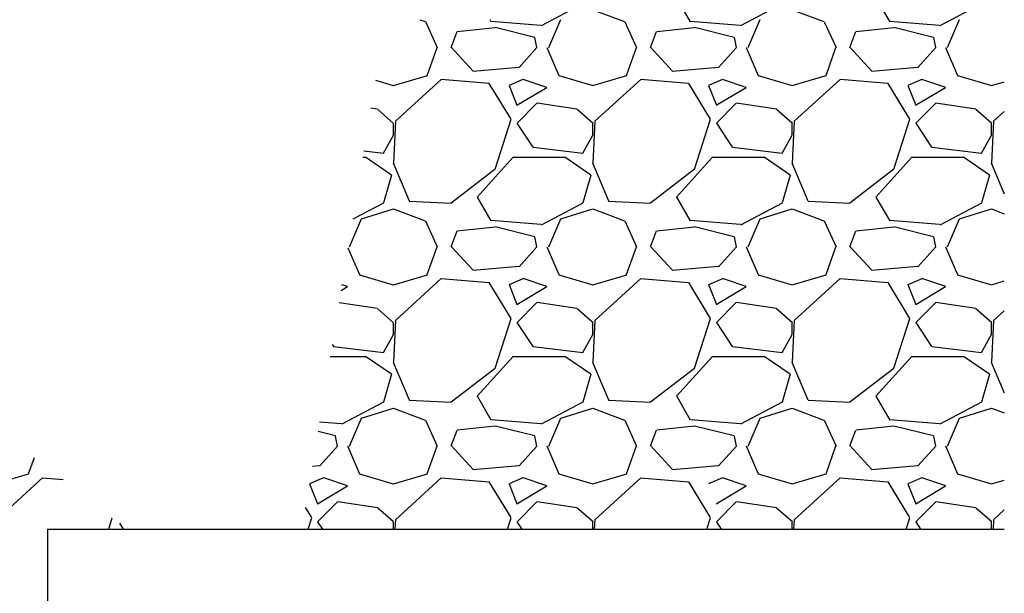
# Model space of a CAD drawing. Header units: inches. Extents: x -9715 to 32893, y -15613 to -1138.
# Tile 129 of 256: x 7247 to 7272, y -5672 to -5657. Entities that reach past the tile are written whole.
import ezdxf

# ---------------------------------------------------------------- set-up
doc = ezdxf.new("R2010")
doc.units = ezdxf.units.IN
doc.header["$MEASUREMENT"] = 0
doc.layers.get('0').update_dxf_attribs({"color": 252})
doc.layers.add('S-FNDN-PATT', color=8, linetype='Continuous')
doc.layers.add('S1', color=2, linetype='Continuous')

# ---------------------------------------------------------------- blocks, each defined once
blk = doc.blocks.new('*X52')
at = {"color": 0}
for p, q in [((584.91, 1341.297), (584.21, 1342.497)), ((594.91, 1341.297), (594.21, 1342.497)), ((579.505, 1342.192), (577.405, 1341.092)), ((579.998, 1341.899), (581.598, 1341.299)), ((589.505, 1342.192), (587.405, 1341.092)), ((589.997, 1341.899), (591.597, 1341.299)), ((599.505, 1342.192), (597.405, 1341.092)), ((571.333, 1341.398), (571.598, 1341.299)), ((574.91, 1341.297), (574.851, 1341.398)), ((577.8, 1340), (578.4, 1341.4)), ((587.8, 1340), (588.4, 1341.4)), ((597.8, 1340), (598.4, 1341.4)), ((571.601, 1341.299), (572.201, 1339.999)), ((575.106, 1340.991), (573.206, 1340.791)), ((577.395, 1341.114), (574.895, 1341.314)), ((577.097, 1340.503), (575.097, 1341.003)), ((581.601, 1341.298), (582.201, 1339.998)), ((585.106, 1340.991), (583.206, 1340.791)), ((587.395, 1341.114), (584.895, 1341.314)), ((587.097, 1340.503), (585.097, 1341.003)), ((591.601, 1341.298), (592.201, 1339.998)), ((595.106, 1340.991), (593.206, 1340.791)), ((597.395, 1341.114), (594.895, 1341.314)), ((597.097, 1340.503), (595.097, 1341.003)), ((572.899, 1340.001), (573.199, 1340.801)), ((577.201, 1339.997), (577.101, 1340.497)), ((582.899, 1340.001), (583.199, 1340.801)), ((587.201, 1339.997), (587.101, 1340.497)), ((592.899, 1340.001), (593.199, 1340.801)), ((597.201, 1339.997), (597.101, 1340.497)), ((571.699, 1338.601), (572.199, 1340.001)), ((573.998, 1338.818), (572.898, 1340.018)), ((577.201, 1339.998), (576.301, 1338.998)), ((577.696, 1340.001), (578.296, 1338.601)), ((581.699, 1338.601), (582.199, 1340.001)), ((583.998, 1338.818), (582.898, 1340.018)), ((587.201, 1339.998), (586.301, 1338.998)), ((587.696, 1340.001), (588.296, 1338.601)), ((591.699, 1338.601), (592.199, 1340.001)), ((593.998, 1338.818), (592.898, 1340.018)), ((597.201, 1339.998), (596.301, 1338.998)), ((597.696, 1340.001), (598.296, 1338.601)), ((576.295, 1339.005), (573.995, 1338.805)), ((586.295, 1339.005), (583.995, 1338.805)), ((596.295, 1339.005), (593.995, 1338.805)), ((570.004, 1338.095), (571.704, 1338.595)), ((578.295, 1338.595), (579.995, 1338.095)), ((580.004, 1338.095), (581.704, 1338.595)), ((588.295, 1338.595), (589.995, 1338.095)), ((590.004, 1338.095), (591.704, 1338.595)), ((598.295, 1338.595), (599.995, 1338.095)), ((569.094, 1338.36), (569.995, 1338.095)), ((572.403, 1338.4), (570.103, 1336.3)), ((574.802, 1338.192), (572.402, 1338.392)), ((575.911, 1336.403), (574.811, 1338.203)), ((575.798, 1338.1), (576.198, 1337.1)), ((576.499, 1338.396), (575.799, 1338.096)), ((576.196, 1337.101), (577.696, 1338.001)), ((577.702, 1338.001), (576.502, 1338.401)), ((582.403, 1338.4), (580.103, 1336.3)), ((584.802, 1338.192), (582.402, 1338.392)), ((585.911, 1336.403), (584.811, 1338.203)), ((585.798, 1338.1), (586.198, 1337.1)), ((586.499, 1338.396), (585.799, 1338.096)), ((586.196, 1337.101), (587.696, 1338.001)), ((587.702, 1338.001), (586.502, 1338.401)), ((592.403, 1338.4), (590.103, 1336.3)), ((594.802, 1338.192), (592.402, 1338.392)), ((595.911, 1336.403), (594.811, 1338.203)), ((595.798, 1338.1), (596.198, 1337.1)), ((596.499, 1338.396), (595.799, 1338.096)), ((596.196, 1337.101), (597.696, 1338.001)), ((597.702, 1338.001), (596.502, 1338.401)), ((600.004, 1338.095), (600.642, 1338.283)), ((569.208, 1336.904), (568.865, 1336.955)), ((577.2, 1337.2), (576.2, 1336.2)), ((579.208, 1336.904), (577.208, 1337.204)), ((587.2, 1337.2), (586.2, 1336.2)), ((589.208, 1336.904), (587.208, 1337.204)), ((597.2, 1337.2), (596.2, 1336.2)), ((599.208, 1336.904), (597.208, 1337.204)), ((570.012, 1336.188), (569.212, 1336.888)), ((580.012, 1336.188), (579.212, 1336.888)), ((590.012, 1336.188), (589.212, 1336.888)), ((600.012, 1336.188), (599.212, 1336.888)), ((600.642, 1336.792), (600.103, 1336.3)), ((570.098, 1336.302), (569.998, 1334.202)), ((570, 1335.6), (570, 1336.2)), ((575.101, 1333.899), (575.901, 1336.399)), ((576.198, 1336.201), (576.998, 1335.001)), ((580.098, 1336.302), (579.998, 1334.202)), ((580, 1335.6), (580, 1336.2)), ((585.101, 1333.899), (585.901, 1336.399)), ((586.198, 1336.201), (586.998, 1335.001)), ((590.098, 1336.302), (589.998, 1334.202)), ((590, 1335.6), (590, 1336.2)), ((595.101, 1333.899), (595.901, 1336.399)), ((596.198, 1336.201), (596.998, 1335.001)), ((600.098, 1336.302), (599.998, 1334.202)), ((600, 1335.6), (600, 1336.2)), ((569.499, 1334.7), (569.999, 1335.6)), ((579.499, 1334.7), (579.999, 1335.6)), ((589.499, 1334.7), (589.999, 1335.6)), ((599.499, 1334.7), (599.999, 1335.6)), ((577.002, 1334.997), (579.502, 1334.697)), ((587.002, 1334.997), (589.502, 1334.697)), ((597.002, 1334.997), (599.502, 1334.697)), ((568.464, 1334.5), (568.6, 1334.5)), ((568.516, 1334.815), (569.502, 1334.697)), ((568.598, 1334.514), (569.898, 1333.614)), ((574.201, 1332.498), (576.001, 1334.498)), ((576, 1334.5), (578.6, 1334.5)), ((578.598, 1334.514), (579.898, 1333.614)), ((584.201, 1332.498), (586.001, 1334.498)), ((586, 1334.5), (588.6, 1334.5)), ((588.598, 1334.514), (589.898, 1333.614)), ((594.201, 1332.498), (596.001, 1334.498)), ((596, 1334.5), (598.6, 1334.5)), ((598.598, 1334.514), (599.898, 1333.614)), ((569.992, 1334.211), (570.792, 1332.311)), ((579.992, 1334.211), (580.792, 1332.311)), ((589.992, 1334.211), (590.792, 1332.311)), ((599.991, 1334.211), (600.642, 1332.665)), ((569.901, 1333.6), (569.501, 1332.2)), ((572.9, 1332.211), (575.1, 1333.911)), ((579.901, 1333.6), (579.501, 1332.2)), ((582.9, 1332.211), (585.1, 1333.911)), ((589.901, 1333.6), (589.501, 1332.2)), ((592.9, 1332.211), (595.1, 1333.911)), ((599.901, 1333.6), (599.501, 1332.2)), ((569.505, 1332.192), (567.956, 1331.381)), ((570.796, 1332.296), (572.896, 1332.196)), ((574.91, 1331.297), (574.21, 1332.497)), ((579.505, 1332.192), (577.405, 1331.092)), ((580.796, 1332.296), (582.896, 1332.196)), ((584.91, 1331.297), (584.21, 1332.497)), ((589.505, 1332.192), (587.405, 1331.092)), ((590.796, 1332.296), (592.896, 1332.196)), ((594.91, 1331.297), (594.21, 1332.497)), ((599.505, 1332.192), (597.405, 1331.092)), ((568.401, 1331.4), (570.001, 1331.9)), ((569.998, 1331.899), (571.598, 1331.299)), ((578.401, 1331.4), (580.001, 1331.9)), ((579.998, 1331.899), (581.598, 1331.299)), ((588.401, 1331.4), (590.001, 1331.9)), ((589.998, 1331.899), (591.598, 1331.299)), ((598.401, 1331.4), (600.001, 1331.9)), ((599.998, 1331.899), (600.642, 1331.657)), ((567.8, 1330), (568.4, 1331.4)), ((571.601, 1331.299), (572.201, 1329.999)), ((577.395, 1331.114), (574.895, 1331.314)), ((577.8, 1330), (578.4, 1331.4)), ((581.601, 1331.298), (582.201, 1329.999)), ((587.395, 1331.114), (584.895, 1331.314)), ((587.8, 1330), (588.4, 1331.4)), ((591.601, 1331.298), (592.201, 1329.998)), ((597.395, 1331.114), (594.895, 1331.314)), ((597.8, 1330), (598.4, 1331.4)), ((572.899, 1330.001), (573.199, 1330.801)), ((575.106, 1330.991), (573.206, 1330.791)), ((577.097, 1330.503), (575.097, 1331.003)), ((582.899, 1330.001), (583.199, 1330.801)), ((585.106, 1330.991), (583.206, 1330.791)), ((587.097, 1330.503), (585.097, 1331.003)), ((592.899, 1330.001), (593.199, 1330.801)), ((595.106, 1330.991), (593.206, 1330.791)), ((597.097, 1330.503), (595.097, 1331.003)), ((577.201, 1329.997), (577.101, 1330.497)), ((587.201, 1329.997), (587.101, 1330.497)), ((597.201, 1329.997), (597.101, 1330.497)), ((567.721, 1329.941), (568.296, 1328.601)), ((571.699, 1328.601), (572.199, 1330.001)), ((573.998, 1328.818), (572.898, 1330.018)), ((577.201, 1329.998), (576.301, 1328.998)), ((577.696, 1330.001), (578.296, 1328.601)), ((581.699, 1328.601), (582.199, 1330.001)), ((583.998, 1328.818), (582.898, 1330.018)), ((587.201, 1329.998), (586.301, 1328.998)), ((587.696, 1330.001), (588.296, 1328.601)), ((591.699, 1328.601), (592.199, 1330.001)), ((593.998, 1328.818), (592.898, 1330.018)), ((597.201, 1329.998), (596.301, 1328.998)), ((597.696, 1330.001), (598.296, 1328.601)), ((568.295, 1328.595), (569.995, 1328.095)), ((570.004, 1328.095), (571.704, 1328.595)), ((576.295, 1329.005), (573.995, 1328.805)), ((578.295, 1328.595), (579.995, 1328.095)), ((580.004, 1328.095), (581.704, 1328.595)), ((586.295, 1329.005), (583.995, 1328.805)), ((588.295, 1328.595), (589.995, 1328.095)), ((590.004, 1328.095), (591.704, 1328.595)), ((596.295, 1329.005), (593.995, 1328.805)), ((598.295, 1328.595), (599.995, 1328.095)), ((567.702, 1328.001), (567.42, 1328.094)), ((572.403, 1328.4), (570.103, 1326.3)), ((574.802, 1328.192), (572.402, 1328.392)), ((575.911, 1326.403), (574.811, 1328.203)), ((575.798, 1328.1), (576.198, 1327.1)), ((576.499, 1328.396), (575.799, 1328.096)), ((577.702, 1328.001), (576.502, 1328.401)), ((582.403, 1328.4), (580.103, 1326.3)), ((584.802, 1328.192), (582.402, 1328.392)), ((585.911, 1326.403), (584.811, 1328.203)), ((585.798, 1328.1), (586.198, 1327.1)), ((586.499, 1328.396), (585.799, 1328.096)), ((587.702, 1328.001), (586.502, 1328.401)), ((592.403, 1328.4), (590.103, 1326.3)), ((594.802, 1328.192), (592.402, 1328.392)), ((595.911, 1326.403), (594.811, 1328.203)), ((595.798, 1328.1), (596.198, 1327.1)), ((596.499, 1328.396), (595.799, 1328.096)), ((597.702, 1328.001), (596.502, 1328.401)), ((600.004, 1328.095), (600.642, 1328.283)), ((567.373, 1327.807), (567.696, 1328.001)), ((576.196, 1327.101), (577.696, 1328.001)), ((586.197, 1327.101), (587.697, 1328.001)), ((596.197, 1327.101), (597.697, 1328.001)), ((569.208, 1326.904), (567.273, 1327.194)), ((577.2, 1327.2), (576.2, 1326.2)), ((579.208, 1326.904), (577.208, 1327.204)), ((587.2, 1327.2), (586.2, 1326.2)), ((589.208, 1326.904), (587.208, 1327.204)), ((597.2, 1327.2), (596.2, 1326.2)), ((599.208, 1326.904), (597.208, 1327.204)), ((570.012, 1326.188), (569.212, 1326.888)), ((580.012, 1326.188), (579.212, 1326.888)), ((590.012, 1326.188), (589.212, 1326.888)), ((600.012, 1326.188), (599.212, 1326.888)), ((600.642, 1326.792), (600.103, 1326.3)), ((570.098, 1326.302), (569.998, 1324.202)), ((570, 1325.6), (570, 1326.2)), ((575.101, 1323.899), (575.901, 1326.399)), ((576.198, 1326.201), (576.998, 1325.001)), ((580.098, 1326.302), (579.998, 1324.202)), ((580, 1325.6), (580, 1326.2)), ((585.101, 1323.899), (585.901, 1326.399)), ((586.198, 1326.201), (586.998, 1325.001)), ((590.098, 1326.302), (589.998, 1324.202)), ((590, 1325.6), (590, 1326.2)), ((595.101, 1323.899), (595.901, 1326.399)), ((596.198, 1326.201), (596.998, 1325.001)), ((600.098, 1326.302), (599.998, 1324.202)), ((600, 1325.6), (600, 1326.2)), ((569.499, 1324.7), (569.999, 1325.6)), ((579.499, 1324.7), (579.999, 1325.6)), ((589.499, 1324.7), (589.999, 1325.6)), ((599.499, 1324.7), (599.999, 1325.6)), ((566.932, 1325.1), (566.998, 1325.001)), ((567.002, 1324.997), (569.502, 1324.697)), ((577.002, 1324.997), (579.502, 1324.697)), ((587.002, 1324.997), (589.502, 1324.697)), ((597.002, 1324.997), (599.502, 1324.697)), ((566.834, 1324.5), (568.6, 1324.5)), ((568.598, 1324.514), (569.898, 1323.614)), ((569.992, 1324.211), (570.792, 1322.311)), ((574.201, 1322.498), (576.001, 1324.498)), ((576, 1324.5), (578.6, 1324.5)), ((578.598, 1324.514), (579.898, 1323.614)), ((579.992, 1324.211), (580.792, 1322.311)), ((584.201, 1322.498), (586.001, 1324.498)), ((586, 1324.5), (588.6, 1324.5)), ((588.598, 1324.514), (589.898, 1323.614)), ((589.992, 1324.211), (590.792, 1322.311)), ((594.201, 1322.498), (596.001, 1324.498)), ((596, 1324.5), (598.6, 1324.5)), ((598.598, 1324.514), (599.898, 1323.614)), ((599.991, 1324.211), (600.642, 1322.665)), ((572.9, 1322.211), (575.1, 1323.911)), ((582.9, 1322.211), (585.1, 1323.911)), ((592.9, 1322.211), (595.1, 1323.911)), ((569.901, 1323.6), (569.501, 1322.2)), ((579.901, 1323.6), (579.501, 1322.2)), ((589.901, 1323.6), (589.501, 1322.2)), ((599.901, 1323.6), (599.501, 1322.2)), ((569.505, 1322.192), (567.405, 1321.092)), ((570.796, 1322.296), (572.896, 1322.196)), ((574.91, 1321.297), (574.21, 1322.497)), ((579.505, 1322.192), (577.405, 1321.092)), ((580.796, 1322.296), (582.896, 1322.196)), ((584.91, 1321.297), (584.21, 1322.497)), ((589.505, 1322.192), (587.405, 1321.092)), ((590.796, 1322.296), (592.896, 1322.196)), ((594.91, 1321.297), (594.21, 1322.497)), ((599.505, 1322.192), (597.405, 1321.092)), ((568.401, 1321.4), (570.001, 1321.9)), ((569.998, 1321.899), (571.598, 1321.299)), ((578.401, 1321.4), (580.001, 1321.9)), ((579.998, 1321.899), (581.598, 1321.299)), ((588.401, 1321.4), (590.001, 1321.9)), ((589.998, 1321.899), (591.598, 1321.299)), ((598.401, 1321.4), (600.001, 1321.9)), ((599.998, 1321.899), (600.642, 1321.657)), ((567.395, 1321.114), (566.297, 1321.202)), ((567.8, 1320), (568.4, 1321.4)), ((571.601, 1321.299), (572.201, 1319.999)), ((577.395, 1321.114), (574.895, 1321.314)), ((577.8, 1320), (578.4, 1321.4)), ((581.601, 1321.299), (582.201, 1319.999)), ((587.395, 1321.114), (584.895, 1321.314)), ((587.8, 1320), (588.4, 1321.4)), ((591.601, 1321.298), (592.201, 1319.998)), ((597.395, 1321.114), (594.895, 1321.314)), ((597.8, 1320), (598.4, 1321.4)), ((567.097, 1320.503), (566.218, 1320.723)), ((572.899, 1320.001), (573.199, 1320.801)), ((575.106, 1320.991), (573.206, 1320.791)), ((577.097, 1320.503), (575.097, 1321.003)), ((582.899, 1320.001), (583.199, 1320.801)), ((585.106, 1320.991), (583.206, 1320.791)), ((587.097, 1320.503), (585.097, 1321.003)), ((592.899, 1320.001), (593.199, 1320.801)), ((595.106, 1320.991), (593.206, 1320.791)), ((597.097, 1320.503), (595.097, 1321.003)), ((567.201, 1319.997), (567.101, 1320.497)), ((577.201, 1319.997), (577.101, 1320.497)), ((587.201, 1319.997), (587.101, 1320.497)), ((597.201, 1319.997), (597.101, 1320.497)), ((567.201, 1319.998), (566.301, 1318.998)), ((567.696, 1320.001), (568.296, 1318.601)), ((571.699, 1318.601), (572.199, 1320.001)), ((573.998, 1318.818), (572.898, 1320.018)), ((577.201, 1319.998), (576.301, 1318.998)), ((577.696, 1320.001), (578.296, 1318.601)), ((581.699, 1318.601), (582.199, 1320.001)), ((583.998, 1318.818), (582.898, 1320.018)), ((587.201, 1319.998), (586.301, 1318.998)), ((587.696, 1320.001), (588.296, 1318.601)), ((591.699, 1318.601), (592.199, 1320.001)), ((593.998, 1318.818), (592.898, 1320.018)), ((597.201, 1319.998), (596.301, 1318.998)), ((597.696, 1320.001), (598.296, 1318.601)), ((566.295, 1319.005), (565.933, 1318.973)), ((576.295, 1319.005), (573.995, 1318.805)), ((586.295, 1319.005), (583.995, 1318.805)), ((596.295, 1319.005), (593.995, 1318.805)), ((566.499, 1318.396), (565.799, 1318.096)), ((567.702, 1318.001), (566.502, 1318.401)), ((568.295, 1318.595), (569.995, 1318.095)), ((570.004, 1318.095), (571.704, 1318.595)), ((572.403, 1318.4), (570.103, 1316.3)), ((574.802, 1318.192), (572.402, 1318.392)), ((575.911, 1316.403), (574.811, 1318.203)), ((576.499, 1318.396), (575.799, 1318.096)), ((577.702, 1318.001), (576.502, 1318.401)), ((578.295, 1318.595), (579.995, 1318.095)), ((580.004, 1318.095), (581.704, 1318.595)), ((582.403, 1318.4), (580.103, 1316.3)), ((584.802, 1318.192), (582.402, 1318.392)), ((585.911, 1316.403), (584.811, 1318.203)), ((586.499, 1318.396), (585.799, 1318.096)), ((587.702, 1318.001), (586.502, 1318.401)), ((588.295, 1318.595), (589.995, 1318.095)), ((590.004, 1318.095), (591.704, 1318.595)), ((592.403, 1318.4), (590.103, 1316.3)), ((594.802, 1318.192), (592.402, 1318.392)), ((595.911, 1316.403), (594.811, 1318.203)), ((596.499, 1318.396), (595.799, 1318.096)), ((597.702, 1318.001), (596.502, 1318.401)), ((598.295, 1318.595), (599.995, 1318.095)), ((600.004, 1318.095), (600.642, 1318.283)), ((565.798, 1318.1), (566.198, 1317.1)), ((566.197, 1317.101), (567.697, 1318.001)), ((575.798, 1318.1), (576.198, 1317.1)), ((576.197, 1317.101), (577.697, 1318.001)), ((586.197, 1317.101), (587.697, 1318.001)), ((595.798, 1318.1), (596.198, 1317.1)), ((596.197, 1317.101), (597.697, 1318.001)), ((567.2, 1317.2), (566.2, 1316.2)), ((569.208, 1316.904), (567.208, 1317.204)), ((577.2, 1317.2), (576.2, 1316.2)), ((579.208, 1316.904), (577.208, 1317.204)), ((587.2, 1317.2), (586.2, 1316.2)), ((589.208, 1316.904), (587.208, 1317.204)), ((597.2, 1317.2), (596.2, 1316.2)), ((599.208, 1316.904), (597.208, 1317.204)), ((565.911, 1316.403), (565.598, 1316.915)), ((570.012, 1316.188), (569.212, 1316.888)), ((580.012, 1316.188), (579.212, 1316.888)), ((590.012, 1316.188), (589.212, 1316.888)), ((600.012, 1316.188), (599.212, 1316.888)), ((600.642, 1316.792), (600.103, 1316.3)), ((565.719, 1315.832), (565.901, 1316.399)), ((570.098, 1316.302), (570.076, 1315.832)), ((575.719, 1315.832), (575.901, 1316.399)), ((580.098, 1316.302), (580.076, 1315.832)), ((585.719, 1315.832), (585.901, 1316.399)), ((590.098, 1316.302), (590.076, 1315.832)), ((595.719, 1315.832), (595.901, 1316.399)), ((600.098, 1316.302), (600.076, 1315.832)), ((566.198, 1316.201), (566.444, 1315.832)), ((570, 1315.832), (570, 1316.2)), ((576.198, 1316.201), (576.444, 1315.832)), ((580, 1315.832), (580, 1316.2)), ((586.198, 1316.201), (586.444, 1315.832)), ((590, 1315.832), (590, 1316.2)), ((596.198, 1316.201), (596.444, 1315.832)), ((600, 1315.832), (600, 1316.2))]:
    blk.add_line(p, q, dxfattribs=at)
blk = doc.blocks.new('*X53')
at = {"color": 0}
for p, q in [((551.699, 1318.601), (551.996, 1319.43)), ((550.004, 1318.095), (551.704, 1318.595)), ((552.403, 1318.4), (550.103, 1316.3)), ((553.442, 1318.306), (552.402, 1318.392)), ((555.719, 1315.832), (555.899, 1316.395)), ((556.252, 1316.121), (556.444, 1315.832))]:
    blk.add_line(p, q, dxfattribs=at)

msp = doc.modelspace()

# ---------------------------------------------------------------- linework, layer by layer
at = {"layer": 'S1', "color": 3}
msp.add_line((7247.74262, -5670.17568), (7247.74262, -5697.07571), dxfattribs=at)
at = {"layer": 'S1', "color": 5}
msp.add_lwpolyline([(7247.74262, -5670.17568), (7271.64697, -5670.17568)], dxfattribs=at)

# ---------------------------------------------------------------- block references
at = {"layer": 'S-FNDN-PATT', "xscale": 0.498007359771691, "yscale": 0.498007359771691, "zscale": 0.4980073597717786}
for name in ['*X52', '*X53']:
    msp.add_blockref(name, (6972.52266, -6325.46982), dxfattribs=at)

doc.saveas('drawing.dxf')
